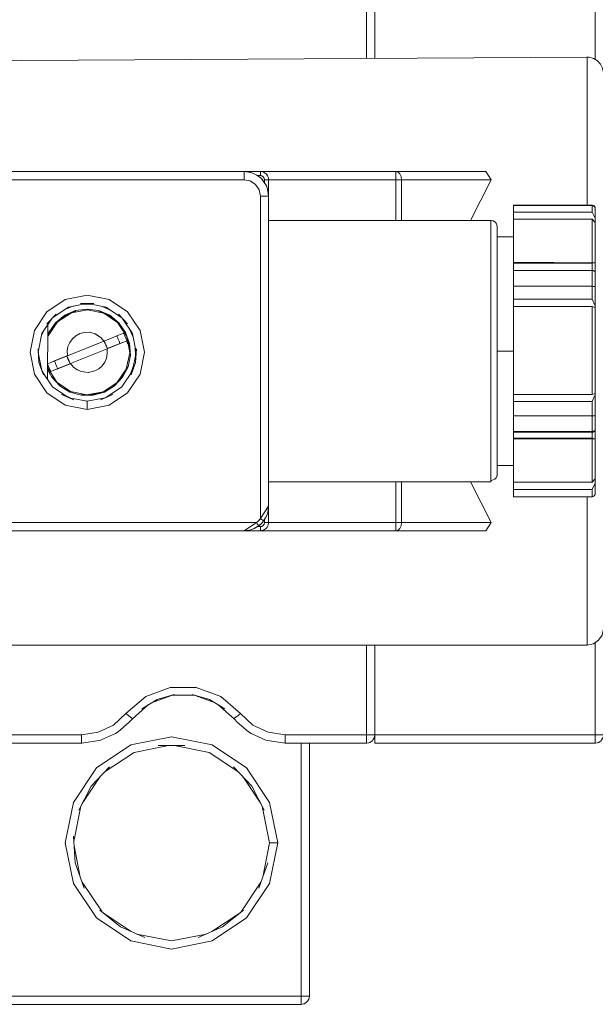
# Model space of a CAD drawing. Header units: millimetres. Extents: x 53746 to 116821, y -810352 to -765802.
# Tile 54 of 256: x 72025 to 72085, y -790748 to -790645. Entities that reach past the tile are written whole.
import ezdxf

# ---------------------------------------------------------------- set-up
doc = ezdxf.new("R2010")
doc.units = ezdxf.units.MM
doc.header["$MEASUREMENT"] = 0
doc.layers.add('Main Cradle Rails', color=7, linetype='Continuous', lineweight=0)
doc.layers.add('Tank and Accumulators', color=7, linetype='Continuous', lineweight=0)

# ---------------------------------------------------------------- blocks, each defined once
blk = doc.blocks.new('*U57')
at = {"layer": 'Tank and Accumulators', "color": 7, "linetype": 'Continuous', "lineweight": 0}
for p, q in [((-13234.37, -2583.98), (-13233.87, -2584.02)), ((-13233.87, -2584.02), (-13233.87, -2584.02)), ((-13233.84, -2584.03), (-13233.71, -2584.07)), ((-13232.96, -2584.4), (-13232.69, -2584.61)), ((-13232.45, -2584.85), (-13232.24, -2585.12)), ((-13232.34, -2584.04), (-13232.35, -2584.04)), ((-13231.88, -2584.5), (-13231.88, -2584.5)), ((-13210.79, -2589.08), (-13208.65, -2584.83)), ((-13232.67, -2620.1), (-13232.67, -2586.53)), ((-13198.16, -2588.2), (-13206.32, -2588.2)), ((-13198.16, -2588.95), (-13206.32, -2588.95)), ((-13206.32, -2593.52), (-13198.16, -2593.52)), ((-13197.82, -2596.01), (-13197.82, -2596.01)), ((-13198.16, -2597.28), (-13197.82, -2597.96)), ((-13252.07, -2597.98), (-13252.95, -2598.3)), ((-13250.12, -2597.82), (-13251.06, -2597.78)), ((-13248.27, -2598.41), (-13249.12, -2598.02)), ((-13198.16, -2598.02), (-13206.32, -2598.02)), ((-13249.49, -2598.53), (-13249.49, -2598.53)), ((-13254.77, -2599.9), (-13254.83, -2605.62)), ((-13253.93, -2599.77), (-13253.93, -2599.77)), ((-13246.29, -2600.38), (-13245.9, -2601.23)), ((-13255.43, -2601), (-13255.17, -2600.51)), ((-13249.87, -2600.88), (-13249.5, -2601.12)), ((-13246.75, -2600.76), (-13246.75, -2600.77)), ((-13252.7, -2602.21), (-13252.78, -2602.66)), ((-13252.75, -2603.17), (-13248.95, -2601.64)), ((-13248.63, -2602.44), (-13252.43, -2603.97)), ((-13248.91, -2601.62), (-13248.95, -2601.64)), ((-13248.81, -2601.89), (-13248.95, -2601.64)), ((-13248.75, -2602.02), (-13248.81, -2601.89)), ((-13248.61, -2602.37), (-13248.74, -2602.05)), ((-13248.63, -2602.44), (-13248.6, -2602.94)), ((-13245.66, -2603.18), (-13245.7, -2602.24)), ((-13255.76, -2602.98), (-13255.79, -2602.78)), ((-13255.78, -2602.83), (-13255.41, -2604.69)), ((-13252.8, -2603.18), (-13252.75, -2603.17)), ((-13252.78, -2602.67), (-13252.78, -2602.67)), ((-13248.6, -2602.94), (-13248.6, -2602.94)), ((-13245.6, -2602.83), (-13245.97, -2604.69)), ((-13206.32, -2602.68), (-13208.02, -2602.68)), ((-13255.71, -2603.85), (-13255.72, -2603.76)), ((-13255.7, -2603.88), (-13255.71, -2603.85)), ((-13254.82, -2604.46), (-13254.8, -2604.46)), ((-13254.8, -2604.46), (-13254.81, -2604.37)), ((-13252.43, -2603.97), (-13252.47, -2603.99)), ((-13252.1, -2604.35), (-13252.1, -2604.35)), ((-13249.49, -2604.52), (-13249.48, -2604.52)), ((-13249.15, -2604.22), (-13248.87, -2603.84)), ((-13249.15, -2604.22), (-13249.15, -2604.22)), ((-13246.51, -2604.29), (-13246.51, -2604.3)), ((-13246.18, -2605.06), (-13245.86, -2604.18)), ((-13255.17, -2605.1), (-13255.44, -2604.57)), ((-13250.56, -2604.89), (-13250.45, -2604.86)), ((-13254.26, -2606.43), (-13254.32, -2606.38)), ((-13253.49, -2606.25), (-13253.5, -2606.24)), ((-13252.98, -2607.29), (-13252.46, -2607.55)), ((-13252.55, -2607.53), (-13252.6, -2607.52)), ((-13248.92, -2606.88), (-13248.93, -2606.88)), ((-13248.87, -2607.54), (-13248.41, -2607.3)), ((-13248.73, -2607.49), (-13248.87, -2607.54)), ((-13198.16, -2607.18), (-13197.82, -2607.08)), ((-13250.67, -2607.9), (-13250.81, -2607.88)), ((-13208.02, -2607.63), (-13208.02, -2611.8)), ((-13206.32, -2607.92), (-13198.16, -2607.92)), ((-13198.03, -2611), (-13197.92, -2610.96)), ((-13197.85, -2610.94), (-13197.92, -2610.96)), ((-13198.16, -2611.75), (-13206.32, -2611.75)), ((-13198.16, -2611.8), (-13198.16, -2616.33)), ((-13208.7, -2615.24), (-13208.7, -2616.28)), ((-13208.65, -2620.53), (-13210.79, -2616.27)), ((-13197.82, -2617.49), (-13197.85, -2617.62)), ((-13231.82, -2618.83), (-13231.83, -2618.94)), ((-13234.37, -2621.38), (-13233.09, -2620.53)), ((-13232.84, -2620.87), (-13232.96, -2620.95)), ((-13232.65, -2620.71), (-13232.66, -2620.71)), ((-13231.88, -2620.85), (-13231.88, -2620.85)), ((-13232.96, -2620.95), (-13232.67, -2620.95)), ((-13232.34, -2621.31), (-13232.35, -2621.31)), ((-13198.67, -2633.28), (-13198.67, -2630.95)), ((-13241.92, -2638.52), (-13244.01, -2639.3)), ((-13239.49, -2638.51), (-13241.9, -2638.51)), ((-13237.38, -2639.3), (-13239.47, -2638.52)), ((-13220.83, -2642.95), (-13220.83, -2642.95)), ((-13220.77, -2642.63), (-13220.8, -2642.82)), ((-13246.14, -2643.67), (-13249.73, -2646.06)), ((-13246.14, -2643.67), (-13246.11, -2643.66)), ((-13241.6, -2643.74), (-13238.01, -2644.45)), ((-13238.01, -2644.45), (-13234.91, -2646.52)), ((-13251.21, -2649.78), (-13249.33, -2646.96)), ((-13234.51, -2646.96), (-13232.62, -2649.78)), ((-13231.71, -2649.65), (-13231.78, -2649.53)), ((-13252.12, -2649.65), (-13252.97, -2653.88)), ((-13252.09, -2653.73), (-13251.36, -2650.06)), ((-13251.41, -2657.44), (-13252.05, -2654.18)), ((-13230.87, -2653.88), (-13230.87, -2653.92)), ((-13249.15, -2661.06), (-13251.23, -2657.95)), ((-13232.61, -2657.95), (-13234.68, -2661.06)), ((-13234.1, -2661.69), (-13231.71, -2658.1)), ((-13246.11, -2663.11), (-13249.04, -2661.15)), ((-13234.79, -2661.15), (-13237.72, -2663.11)), ((-13236.6, -2662.62), (-13236.53, -2662.56)), ((-13246.14, -2664.08), (-13246.11, -2664.09)), ((-13241.92, -2664.93), (-13237.69, -2664.08)), ((-13237.69, -2664.08), (-13237.66, -2664.06)), ((-13227.6, -2670.02), (-13227.57, -2669.83)), ((-13227.82, -2670.43), (-13227.81, -2670.42))]:
    blk.add_line(p, q, dxfattribs=at)
at = {"layer": 'Tank and Accumulators', "color": 7, "linetype": 'Continuous', "lineweight": 0, "flags": 128}
for points in [[(-13197, -2562.54), (-13197, -2562.54), (-13197.03, -2562.4), (-13197.16, -2562.19), (-13197.42, -2562), (-13197.49, -2561.94), (-13197.59, -2561.91), (-13197.82, -2561.88), (-13220.77, -2561.88), (-13220.77, -2561.94), (-13220.77, -2562.12), (-13220.77, -2562.4), (-13220.77, -2562.73), (-13220.77, -2572.21)], [(-13220.77, -2562.73), (-13220.83, -2562.73), (-13221.02, -2562.73), (-13221.29, -2562.73), (-13221.62, -2562.73), (-13221.62, -2572.21)], [(-13197.82, -2562.73), (-13197.82, -2562.73), (-13197.82, -2572.32)], [(-13275.17, -2572.53), (-13275.17, -2572.53), (-13198.69, -2572.08)], [(-13198.68, -2572.08), (-13198.67, -2572.08), (-13198.44, -2572.09), (-13197.99, -2572.22), (-13197.6, -2572.46), (-13197.28, -2572.79), (-13197.07, -2573.21), (-13196.97, -2573.66), (-13196.97, -2573.78), (-13196.97, -2575.96)], [(-13198.67, -2587.5), (-13198.67, -2581.04), (-13198.67, -2574.4), (-13198.67, -2572.08)], [(-13234.37, -2583.98), (-13234.37, -2583.98), (-13234.37, -2584.04), (-13234.37, -2584.22), (-13234.37, -2584.5), (-13234.37, -2584.83), (-13267.94, -2584.83), (-13268.1, -2584.95), (-13268.24, -2585.1), (-13268.37, -2585.25), (-13269.22, -2586.53), (-13269.22, -2586.53)], [(-13268.18, -2584.51), (-13268.18, -2584.51), (-13268.12, -2584.58), (-13268.04, -2584.7), (-13267.94, -2584.83), (-13266.68, -2583.98), (-13234.37, -2583.98)], [(-13234.37, -2583.98), (-13234.37, -2583.98), (-13233.68, -2584.08), (-13233.39, -2584.17), (-13233.39, -2584.17)], [(-13231.82, -2586.53), (-13231.82, -2584.83), (-13231.84, -2584.65), (-13231.88, -2584.5), (-13231.92, -2584.44), (-13232.05, -2584.25), (-13232.07, -2584.22), (-13232.23, -2584.1), (-13232.34, -2584.04), (-13232.44, -2584.01), (-13232.67, -2583.98), (-13234.37, -2583.98)], [(-13232.67, -2583.98), (-13232.67, -2583.98), (-13218.57, -2583.98), (-13209.22, -2583.98), (-13209.22, -2583.98)], [(-13232.66, -2583.98), (-13232.67, -2583.98), (-13232.67, -2584.01), (-13232.67, -2584.1), (-13232.67, -2584.24), (-13232.67, -2584.4)], [(-13217.97, -2589.08), (-13217.97, -2584.83), (-13218.02, -2584.5), (-13218.15, -2584.22), (-13218.34, -2584.04), (-13218.57, -2583.98), (-13218.57, -2584.04), (-13218.57, -2584.22), (-13218.57, -2584.5), (-13218.57, -2584.83), (-13218.35, -2584.83), (-13218.15, -2584.83), (-13217.97, -2584.83), (-13208.65, -2584.83), (-13209.22, -2583.98)], [(-13231.82, -2586.53), (-13231.82, -2586.53), (-13231.88, -2586.53), (-13232.07, -2586.53), (-13232.34, -2586.53), (-13232.67, -2586.53), (-13232.8, -2585.87), (-13233.17, -2585.32), (-13233.72, -2584.95), (-13234.37, -2584.83)], [(-13233.46, -2584.15), (-13233.4, -2584.17), (-13233.39, -2584.17), (-13233.4, -2584.17)], [(-13232.56, -2584.73), (-13232.57, -2584.72), (-13233.05, -2584.35), (-13233.39, -2584.17), (-13232.96, -2584.4), (-13232.96, -2584.4)], [(-13232.24, -2585.12), (-13232.24, -2584.83), (-13232.28, -2584.66), (-13232.37, -2584.52), (-13232.51, -2584.43), (-13232.67, -2584.4), (-13232.96, -2584.4)], [(-13232.57, -2584.72), (-13232.57, -2584.72), (-13232.69, -2584.61), (-13232.68, -2584.61)], [(-13232.46, -2584.84), (-13232.45, -2584.85), (-13232.57, -2584.72), (-13232.51, -2584.79), (-13232.11, -2585.36), (-13232.01, -2585.55), (-13232.01, -2585.55), (-13231.88, -2586)], [(-13232.24, -2584.83), (-13232.08, -2584.83), (-13231.94, -2584.83), (-13231.85, -2584.83), (-13231.82, -2584.83), (-13231.82, -2584.82)], [(-13231.82, -2584.83), (-13218.57, -2584.83), (-13218.57, -2589.08)], [(-13232.24, -2585.12), (-13232.24, -2585.12), (-13232.13, -2585.33)], [(-13232.02, -2585.53), (-13232.01, -2585.55), (-13232.01, -2585.55)], [(-13231.88, -2586.01), (-13232.01, -2585.55), (-13232.01, -2585.55)], [(-13231.82, -2586.52), (-13231.82, -2586.53), (-13231.88, -2586.01)], [(-13231.87, -2586.03), (-13231.87, -2586.03), (-13231.82, -2586.53), (-13231.82, -2597.94), (-13231.82, -2597.94)], [(-13206.32, -2587.52), (-13206.32, -2587.5), (-13198.16, -2587.5), (-13198.11, -2587.5), (-13198.02, -2587.52), (-13197.94, -2587.57), (-13197.88, -2587.64), (-13197.84, -2587.72), (-13197.82, -2587.81), (-13197.82, -2587.84), (-13197.82, -2587.86), (-13197.82, -2588.83), (-13197.82, -2588.99), (-13197.82, -2589.15), (-13197.82, -2589.29), (-13197.82, -2593.48)], [(-13206.32, -2593.42), (-13206.32, -2588.95), (-13206.32, -2588.65), (-13206.32, -2588.39), (-13206.32, -2588.2), (-13206.32, -2587.52), (-13206.32, -2587.52)], [(-13198.16, -2587.52), (-13198.16, -2587.52), (-13206.32, -2587.52)], [(-13198.16, -2587.5), (-13198.16, -2587.5), (-13198.16, -2587.52)], [(-13197.82, -2587.86), (-13197.85, -2587.73), (-13197.92, -2587.62), (-13198.03, -2587.55), (-13198.16, -2587.52), (-13198.16, -2588.2), (-13197.82, -2588.83)], [(-13231.82, -2589.08), (-13231.82, -2589.08), (-13208.7, -2589.08), (-13208.61, -2589.08), (-13208.43, -2589.13), (-13208.27, -2589.23), (-13208.14, -2589.36), (-13208.06, -2589.53), (-13208.02, -2589.76), (-13208.02, -2590.74)], [(-13208.7, -2589.08), (-13208.7, -2590.11), (-13208.7, -2593.06), (-13208.7, -2597.47), (-13208.7, -2597.47)], [(-13197.82, -2589.29), (-13198.16, -2588.95), (-13198.16, -2593.47)], [(-13208.02, -2590.74), (-13208.02, -2593.54), (-13208.02, -2597.72)], [(-13208.02, -2590.78), (-13208.02, -2590.78), (-13206.32, -2590.78), (-13206.32, -2590.78)], [(-13206.32, -2611.12), (-13206.32, -2611.05), (-13206.32, -2610.49), (-13206.32, -2609.96), (-13206.32, -2609.42), (-13206.32, -2607.92), (-13206.32, -2607.63), (-13206.32, -2607.37), (-13206.32, -2607.18), (-13206.32, -2598.02), (-13206.32, -2597.83), (-13206.32, -2597.57), (-13206.32, -2597.28), (-13206.32, -2595.93), (-13206.32, -2595.36), (-13206.32, -2594.81), (-13206.32, -2594.27), (-13206.32, -2593.52), (-13206.32, -2593.42), (-13197.82, -2593.48), (-13197.82, -2594.52), (-13197.82, -2595.01), (-13197.82, -2595.5), (-13197.82, -2596.01), (-13197.82, -2597.96), (-13197.82, -2597.96)], [(-13198.16, -2594.27), (-13198.16, -2594.27), (-13198.16, -2594.81), (-13198.16, -2595.36), (-13198.16, -2595.93), (-13198.16, -2597.28), (-13206.32, -2597.28)], [(-13197.82, -2594.52), (-13197.85, -2594.43), (-13197.92, -2594.34), (-13198.03, -2594.29), (-13198.16, -2594.27), (-13206.32, -2594.27)], [(-13197.82, -2593.48), (-13197.82, -2593.48), (-13198.16, -2593.52), (-13198.16, -2594.27)], [(-13197.82, -2596.01), (-13197.85, -2595.98), (-13197.92, -2595.95), (-13198.03, -2595.94), (-13198.16, -2595.93), (-13206.32, -2595.93)], [(-13250.69, -2607.9), (-13250.69, -2607.9), (-13250.69, -2607.97), (-13250.69, -2608.15), (-13250.69, -2608.43), (-13250.69, -2608.75), (-13248.41, -2608.3), (-13246.48, -2607.01), (-13245.19, -2605.08), (-13244.74, -2602.8), (-13245.19, -2600.53), (-13246.48, -2598.6), (-13248.41, -2597.31), (-13250.69, -2596.85), (-13252.97, -2597.31), (-13254.9, -2598.6), (-13256.19, -2600.53), (-13256.64, -2602.8), (-13256.19, -2605.08), (-13254.9, -2607.01), (-13252.97, -2608.3), (-13250.69, -2608.75)], [(-13254.82, -2604.59), (-13254.37, -2605.4), (-13253.53, -2606.3), (-13252.49, -2606.94), (-13251.3, -2607.27), (-13250.08, -2607.27), (-13248.89, -2606.94), (-13247.85, -2606.3), (-13247.01, -2605.4), (-13246.44, -2604.31), (-13246.19, -2603.11), (-13246.28, -2601.89), (-13246.69, -2600.73), (-13247.4, -2599.73), (-13248.35, -2598.95), (-13249.47, -2598.46), (-13250.69, -2598.3), (-13251.91, -2598.46), (-13253.03, -2598.95), (-13253.98, -2599.73), (-13254.69, -2600.73), (-13254.78, -2600.97)], [(-13254.78, -2601.15), (-13254.76, -2601.07), (-13253.79, -2599.64), (-13252.34, -2598.7), (-13250.65, -2598.38), (-13248.96, -2598.73), (-13247.53, -2599.7), (-13246.58, -2601.15), (-13246.26, -2602.85), (-13246.62, -2604.54), (-13247.59, -2605.97), (-13249.04, -2606.91), (-13250.73, -2607.23), (-13252.43, -2606.88), (-13253.85, -2605.9), (-13254.8, -2604.46)], [(-13252.64, -2598.09), (-13252.64, -2598.09), (-13254.25, -2599.17)], [(-13250.77, -2597.72), (-13252.64, -2598.09), (-13252.64, -2598.09)], [(-13251.37, -2597.72), (-13251.39, -2597.72), (-13249.99, -2597.72), (-13250.01, -2597.72)], [(-13247.13, -2599.17), (-13248.74, -2598.09), (-13250.61, -2597.72)], [(-13231.82, -2597.94), (-13231.82, -2597.94), (-13231.82, -2601.07), (-13231.82, -2604.28), (-13231.82, -2607.41), (-13231.82, -2607.41)], [(-13208.7, -2597.47), (-13208.7, -2602.68), (-13208.7, -2607.88), (-13208.7, -2607.88)], [(-13208.02, -2597.72), (-13208.02, -2597.73), (-13208.02, -2602.68), (-13208.02, -2607.61)], [(-13197.82, -2598.13), (-13198.16, -2598.02), (-13198.16, -2607.18), (-13206.32, -2607.18)], [(-13197.82, -2597.96), (-13197.82, -2598.04), (-13197.82, -2598.1), (-13197.82, -2598.13), (-13197.82, -2607.08), (-13197.82, -2607.11), (-13197.82, -2607.16), (-13197.82, -2607.24)], [(-13254.34, -2599.26), (-13255.4, -2600.85), (-13255.79, -2602.79)], [(-13254.87, -2599.83), (-13254.88, -2599.84), (-13253.93, -2598.82), (-13253.94, -2598.83)], [(-13251.89, -2598.53), (-13251.89, -2598.53), (-13252.34, -2598.7), (-13253, -2599.01), (-13253.79, -2599.64), (-13253.93, -2599.77)], [(-13248.21, -2599.15), (-13248.38, -2599.01), (-13248.96, -2598.73), (-13249.49, -2598.53)], [(-13248.39, -2599.01), (-13248.38, -2599.01), (-13247.53, -2599.7), (-13247.45, -2599.77), (-13247.46, -2599.76)], [(-13246.51, -2599.83), (-13246.5, -2599.84), (-13247.45, -2598.82), (-13247.44, -2598.83)], [(-13247.04, -2599.26), (-13245.98, -2600.85), (-13245.98, -2600.85)], [(-13254.63, -2600.77), (-13254.63, -2600.76), (-13254.76, -2601.07), (-13254.78, -2601.12)], [(-13252.23, -2601.39), (-13252.23, -2601.39), (-13252.51, -2601.77), (-13252.51, -2601.77)], [(-13251.89, -2601.08), (-13251.89, -2601.08), (-13252.23, -2601.39), (-13252.23, -2601.39)], [(-13251.89, -2601.08), (-13251.47, -2600.86), (-13251.47, -2600.86)], [(-13250.44, -2600.72), (-13250.44, -2600.72), (-13251.02, -2600.73), (-13251.47, -2600.86), (-13251.47, -2600.86)], [(-13250.44, -2600.72), (-13250.44, -2600.72), (-13249.87, -2600.88), (-13249.28, -2601.26)], [(-13249.87, -2600.88), (-13249.87, -2600.88), (-13250.33, -2600.75)], [(-13246.9, -2600.81), (-13247.44, -2601.03), (-13248.15, -2601.32), (-13248.95, -2601.64), (-13249.28, -2601.26), (-13249.28, -2601.26)], [(-13247.62, -2601.1), (-13247.49, -2601.36), (-13247.38, -2601.63), (-13247.3, -2601.9)], [(-13246.9, -2600.81), (-13246.9, -2600.81), (-13246.77, -2601.07), (-13246.66, -2601.34), (-13246.57, -2601.61), (-13246.57, -2601.61)], [(-13246.26, -2603.1), (-13246.26, -2603.11), (-13246.26, -2602.85), (-13246.34, -2601.9), (-13246.58, -2601.15), (-13246.75, -2600.76)], [(-13245.98, -2600.85), (-13245.98, -2600.85), (-13245.59, -2602.79)], [(-13255.81, -2602.48), (-13255.81, -2602.45), (-13255.71, -2603.85), (-13255.25, -2605.16), (-13255.25, -2605.15)], [(-13248.95, -2601.64), (-13248.95, -2601.64), (-13252.75, -2603.17), (-13254.48, -2603.86), (-13254.81, -2603.99), (-13254.81, -2603.97)], [(-13254.48, -2604.8), (-13254.16, -2604.67), (-13252.43, -2603.97), (-13248.63, -2602.44)], [(-13252.51, -2601.77), (-13252.7, -2602.21), (-13252.7, -2602.21)], [(-13248.95, -2601.64), (-13248.95, -2601.64), (-13248.95, -2601.64)], [(-13246.9, -2601.74), (-13247.3, -2601.9), (-13248.59, -2602.42), (-13248.91, -2601.62), (-13248.9, -2601.63)], [(-13248.81, -2601.89), (-13248.7, -2602.16), (-13248.59, -2602.42), (-13248.63, -2602.44)], [(-13248.63, -2602.44), (-13246.9, -2601.74), (-13246.57, -2601.61), (-13246.48, -2601.93), (-13246.49, -2601.92)], [(-13245.57, -2602.48), (-13245.57, -2602.45), (-13245.67, -2603.85)], [(-13254.48, -2603.86), (-13254.08, -2603.7), (-13252.8, -2603.18), (-13252.8, -2603.18)], [(-13252.67, -2603.6), (-13252.47, -2603.99), (-13252.57, -2603.72), (-13252.68, -2603.45), (-13252.8, -2603.18), (-13252.67, -2603.6)], [(-13252.75, -2603.17), (-13252.78, -2602.66), (-13252.78, -2602.66)], [(-13252.76, -2603.27), (-13252.67, -2603.6), (-13252.51, -2603.9)], [(-13252.76, -2603.28), (-13252.63, -2603.59), (-13252.51, -2603.89)], [(-13248.87, -2603.84), (-13248.68, -2603.4), (-13248.68, -2603.4)], [(-13248.6, -2602.94), (-13248.6, -2602.94), (-13248.68, -2603.4), (-13248.68, -2603.4)], [(-13254.72, -2604.27), (-13254.72, -2604.27), (-13254.76, -2604.13), (-13254.81, -2603.99), (-13254.81, -2603.99)], [(-13254.8, -2604.46), (-13254.8, -2604.46), (-13254.76, -2604.44), (-13254.71, -2604.42), (-13254.66, -2604.4)], [(-13254.72, -2604.27), (-13254.66, -2604.4), (-13254.61, -2604.54), (-13254.55, -2604.67), (-13254.48, -2604.8)], [(-13252.47, -2603.99), (-13252.47, -2603.99), (-13253.76, -2604.51), (-13254.16, -2604.67)], [(-13253.76, -2604.51), (-13253.89, -2604.25), (-13254, -2603.98), (-13254.08, -2603.7)], [(-13252.1, -2604.35), (-13252.1, -2604.35), (-13252.43, -2603.97)], [(-13252.1, -2604.35), (-13252.1, -2604.35), (-13251.73, -2604.62), (-13251.73, -2604.62)], [(-13249.91, -2604.74), (-13249.49, -2604.53), (-13249.49, -2604.53)], [(-13249.15, -2604.22), (-13249.15, -2604.22), (-13249.49, -2604.53), (-13249.49, -2604.53)], [(-13247.88, -2606.24), (-13247.89, -2606.25), (-13247.59, -2605.97), (-13247.06, -2605.36), (-13246.62, -2604.54), (-13246.51, -2604.29)], [(-13245.67, -2603.85), (-13246.13, -2605.16), (-13246.13, -2605.15)], [(-13245.68, -2603.88), (-13245.67, -2603.85), (-13245.66, -2603.76)], [(-13255.38, -2604.79), (-13254.3, -2606.41), (-13252.71, -2607.47)], [(-13254.16, -2604.67), (-13254.48, -2604.8), (-13254.48, -2604.8)], [(-13254.31, -2605.37), (-13254.32, -2605.36), (-13253.85, -2605.9), (-13253.49, -2606.25)], [(-13251.73, -2604.62), (-13251.73, -2604.62), (-13251.29, -2604.81), (-13250.58, -2604.89), (-13250.58, -2604.89)], [(-13249.91, -2604.74), (-13250.58, -2604.89), (-13250.58, -2604.89)], [(-13246, -2604.79), (-13247.08, -2606.41), (-13247.08, -2606.41)], [(-13248.67, -2607.47), (-13247.08, -2606.41), (-13247.08, -2606.41)], [(-13252.09, -2607.74), (-13252.07, -2607.74), (-13253.36, -2607.19), (-13253.34, -2607.2)], [(-13252.57, -2607.53), (-13250.69, -2607.9), (-13248.81, -2607.53)], [(-13251.29, -2607.2), (-13251.29, -2607.2), (-13250.73, -2607.23), (-13250.09, -2607.2), (-13249.04, -2606.91), (-13248.92, -2606.88)], [(-13249.97, -2607.17), (-13250.09, -2607.2), (-13250.09, -2607.2)], [(-13249.29, -2607.74), (-13249.31, -2607.74), (-13248.02, -2607.19), (-13248.04, -2607.2)], [(-13231.82, -2607.41), (-13231.82, -2618.83), (-13231.82, -2618.83)], [(-13197.82, -2607.24), (-13197.82, -2607.24), (-13197.82, -2609.34), (-13197.82, -2609.85), (-13197.82, -2610.34), (-13197.82, -2610.83), (-13197.83, -2610.87), (-13197.85, -2610.94), (-13197.82, -2610.83), (-13197.82, -2611.8), (-13206.32, -2611.86), (-13206.32, -2611.75), (-13206.32, -2611.12)], [(-13197.82, -2609.34), (-13197.85, -2609.37), (-13197.92, -2609.4), (-13198.03, -2609.41), (-13198.16, -2609.42), (-13198.16, -2607.92), (-13197.82, -2607.24)], [(-13208.7, -2607.88), (-13208.7, -2612.29), (-13208.7, -2615.24), (-13208.7, -2615.24)], [(-13197.92, -2611.03), (-13198.03, -2611.1), (-13198.16, -2611.12), (-13198.16, -2611.09), (-13198.16, -2611.01), (-13198.16, -2610.49), (-13198.16, -2609.96), (-13198.16, -2609.42), (-13206.32, -2609.42)], [(-13198.03, -2611), (-13198.16, -2611.01), (-13206.32, -2611.05)], [(-13206.32, -2611.12), (-13198.16, -2611.12), (-13198.16, -2611.75), (-13197.82, -2611.8), (-13197.82, -2611.8)], [(-13197.92, -2611.03), (-13197.85, -2610.94), (-13197.82, -2610.83)], [(-13208.02, -2611.81), (-13208.02, -2614.61), (-13208.02, -2615.6), (-13208.03, -2615.65), (-13208.06, -2615.7)], [(-13206.32, -2617.85), (-13206.32, -2617.83), (-13206.32, -2617.08), (-13206.32, -2616.88), (-13206.32, -2616.63), (-13206.32, -2616.33), (-13206.32, -2611.86)], [(-13197.82, -2611.8), (-13197.82, -2615.98), (-13197.82, -2616.13), (-13197.82, -2616.29), (-13197.82, -2616.44), (-13197.82, -2617.49), (-13197.82, -2617.51), (-13197.84, -2617.62)], [(-13206.32, -2614.58), (-13206.32, -2614.58), (-13208.02, -2614.58), (-13208.02, -2614.58)], [(-13208.06, -2615.7), (-13208.06, -2615.7), (-13208.14, -2615.86), (-13208.27, -2616), (-13208.43, -2616.09), (-13208.61, -2616.14), (-13208.7, -2616.28), (-13231.82, -2616.27), (-13231.82, -2616.27)], [(-13218.57, -2616.27), (-13218.57, -2620.53), (-13231.82, -2620.53), (-13231.82, -2620.53)], [(-13209.22, -2621.38), (-13208.65, -2620.53), (-13217.97, -2620.53), (-13217.97, -2616.27)], [(-13197.82, -2615.98), (-13198.16, -2616.33), (-13206.32, -2616.33)], [(-13197.82, -2616.44), (-13198.16, -2617.08), (-13206.32, -2617.08)], [(-13198.16, -2617.08), (-13198.16, -2617.83), (-13206.32, -2617.83)], [(-13198.03, -2617.8), (-13198.16, -2617.85), (-13206.32, -2617.85)], [(-13198.03, -2617.8), (-13198.16, -2617.83), (-13198.16, -2617.83)], [(-13198.16, -2617.83), (-13198.16, -2617.85), (-13198.16, -2617.85)], [(-13197.84, -2617.62), (-13197.85, -2617.62), (-13197.92, -2617.73), (-13198.03, -2617.8), (-13198.03, -2617.8)], [(-13232.48, -2620.54), (-13232.33, -2620.36), (-13232.36, -2620.34), (-13232.43, -2620.28), (-13232.54, -2620.2), (-13232.67, -2620.1), (-13231.82, -2618.83), (-13231.82, -2618.83)], [(-13232.33, -2620.36), (-13232.33, -2620.36), (-13232.15, -2620.03), (-13231.98, -2619.68), (-13231.86, -2619.27), (-13231.82, -2618.83), (-13231.82, -2618.83)], [(-13232.32, -2621.3), (-13232.33, -2621.3), (-13232.14, -2621.18), (-13232.07, -2621.13), (-13231.98, -2621.01), (-13231.88, -2620.85), (-13231.87, -2620.81), (-13231.83, -2620.58), (-13231.82, -2620.53), (-13231.82, -2618.83)], [(-13198.67, -2630.95), (-13198.67, -2630.95), (-13198.67, -2624.31), (-13198.67, -2617.85)], [(-13231.86, -2619.28), (-13231.87, -2619.32), (-13232.01, -2619.8), (-13232.24, -2620.23)], [(-13266.67, -2621.38), (-13266.67, -2621.38), (-13267.94, -2620.53), (-13233.09, -2620.53), (-13233.09, -2620.52)], [(-13232.84, -2620.87), (-13232.84, -2620.87), (-13233.26, -2621.1)], [(-13233.09, -2620.52), (-13232.94, -2620.4), (-13232.8, -2620.26)], [(-13232.66, -2620.71), (-13232.84, -2620.87), (-13232.86, -2620.84), (-13232.91, -2620.77), (-13233, -2620.66), (-13233.09, -2620.53)], [(-13232.88, -2620.34), (-13233.01, -2620.5), (-13232.8, -2620.26)], [(-13232.7, -2620.75), (-13232.69, -2620.74), (-13232.84, -2620.86)], [(-13232.8, -2620.26), (-13232.67, -2620.1), (-13232.79, -2620.24)], [(-13232.65, -2620.71), (-13232.69, -2620.74), (-13232.69, -2620.74)], [(-13232.67, -2621.37), (-13232.67, -2621.38), (-13232.67, -2621.34), (-13232.67, -2621.25), (-13232.67, -2621.11), (-13232.67, -2620.95), (-13232.51, -2620.92), (-13232.37, -2620.83), (-13232.28, -2620.69), (-13232.24, -2620.53), (-13232.24, -2620.23)], [(-13232.48, -2620.54), (-13232.48, -2620.54), (-13232.65, -2620.71), (-13232.65, -2620.71)], [(-13232.44, -2620.49), (-13232.45, -2620.5), (-13232.48, -2620.54)], [(-13232.45, -2620.51), (-13232.45, -2620.5), (-13232.33, -2620.36)], [(-13232.33, -2620.36), (-13232.24, -2620.23), (-13232.25, -2620.24)], [(-13232.24, -2620.53), (-13232.08, -2620.53), (-13231.94, -2620.53), (-13231.85, -2620.53), (-13231.82, -2620.53), (-13231.82, -2620.53)], [(-13218.57, -2621.38), (-13218.57, -2621.31), (-13218.57, -2621.13), (-13218.57, -2620.85), (-13218.57, -2620.53)], [(-13218.57, -2620.53), (-13218.57, -2620.53), (-13218.35, -2620.53), (-13218.15, -2620.53), (-13217.97, -2620.53), (-13218.02, -2620.85), (-13218.15, -2621.13), (-13218.34, -2621.31), (-13218.57, -2621.38)], [(-13233.26, -2621.1), (-13233.26, -2621.1), (-13233.42, -2621.18), (-13233.59, -2621.25), (-13233.77, -2621.3), (-13233.98, -2621.34), (-13234.18, -2621.36), (-13234.37, -2621.38), (-13266.67, -2621.38), (-13266.67, -2621.38)], [(-13234.37, -2621.38), (-13232.67, -2621.38), (-13232.55, -2621.36), (-13232.34, -2621.31), (-13232.3, -2621.28)], [(-13234.36, -2621.37), (-13234.37, -2621.38), (-13234.37, -2621.37)], [(-13233.8, -2621.3), (-13233.87, -2621.33), (-13234.01, -2621.34)], [(-13232.96, -2620.95), (-13233.4, -2621.18), (-13233.56, -2621.23)], [(-13209.22, -2621.38), (-13209.22, -2621.38), (-13218.57, -2621.38), (-13232.67, -2621.38)], [(-13196.97, -2629.39), (-13196.97, -2631.58), (-13197.1, -2632.23), (-13197.47, -2632.78), (-13198.02, -2633.15), (-13198.67, -2633.28), (-13275.17, -2633.28), (-13275.17, -2633.28)], [(-13197.82, -2633.01), (-13197.82, -2642.63), (-13220.77, -2642.63)], [(-13221.62, -2633.27), (-13221.62, -2642.63), (-13221.29, -2642.63), (-13221.02, -2642.63), (-13220.83, -2642.63), (-13220.77, -2642.63)], [(-13220.77, -2633.27), (-13220.77, -2642.63), (-13220.77, -2642.95), (-13220.77, -2643.23), (-13220.77, -2643.41), (-13220.77, -2643.48), (-13197.82, -2643.48), (-13197.59, -2643.44), (-13197.49, -2643.41), (-13197.22, -2643.23), (-13197.16, -2643.16), (-13197.03, -2642.95), (-13197, -2642.82), (-13197, -2642.82)], [(-13246.04, -2640.9), (-13246.04, -2640.9), (-13246.19, -2640.78), (-13246.4, -2640.61), (-13246.66, -2640.41), (-13244.6, -2638.63), (-13242.06, -2637.68), (-13239.34, -2637.68), (-13236.79, -2638.63), (-13234.74, -2640.41), (-13234.99, -2640.61)], [(-13245, -2639.9), (-13245.01, -2639.9), (-13243.42, -2638.94), (-13243.1, -2638.85)], [(-13241.68, -2638.45), (-13241.63, -2638.44), (-13243.42, -2638.94), (-13243.43, -2638.94)], [(-13236.39, -2639.9), (-13236.38, -2639.9), (-13237.97, -2638.94), (-13239.77, -2638.44), (-13239.71, -2638.45)], [(-13238.29, -2638.85), (-13237.97, -2638.94), (-13237.97, -2638.94)], [(-13244.31, -2639.48), (-13245.99, -2640.94), (-13246.33, -2641.31), (-13247.48, -2642.31), (-13247.76, -2642.48), (-13249.3, -2643.18), (-13249.46, -2643.22), (-13251.29, -2643.48), (-13304.07, -2643.48), (-13307.11, -2644.08)], [(-13220.8, -2642.82), (-13220.8, -2642.82), (-13220.83, -2642.95), (-13220.96, -2643.16), (-13221.02, -2643.23), (-13221.29, -2643.41), (-13221.39, -2643.44), (-13221.62, -2643.48), (-13230.1, -2643.48), (-13231.93, -2643.22), (-13232.1, -2643.18), (-13233.63, -2642.48), (-13233.92, -2642.31), (-13235.07, -2641.31), (-13235.4, -2640.94), (-13237.08, -2639.48)], [(-13246.66, -2640.41), (-13247.95, -2641.6), (-13249.54, -2642.36), (-13251.29, -2642.63), (-13251.29, -2642.95), (-13251.29, -2643.23), (-13251.29, -2643.41), (-13251.29, -2643.48), (-13251.25, -2643.47)], [(-13246, -2640.94), (-13245.99, -2640.94), (-13246.04, -2640.9)], [(-13234.99, -2640.61), (-13234.99, -2640.61), (-13235.21, -2640.78), (-13235.35, -2640.9), (-13235.4, -2640.94), (-13235.4, -2640.94)], [(-13230.1, -2642.63), (-13231.85, -2642.36), (-13233.44, -2641.6), (-13234.74, -2640.41)], [(-13424.77, -2643.48), (-13424.77, -2643.48), (-13424.77, -2669.83), (-13424.7, -2670.15), (-13424.61, -2670.32), (-13424.52, -2670.43), (-13424.38, -2670.53), (-13424.24, -2670.61), (-13424.09, -2670.65), (-13423.92, -2670.68), (-13228.42, -2670.68), (-13228.19, -2670.64), (-13228.09, -2670.61), (-13227.82, -2670.43), (-13227.76, -2670.36), (-13227.63, -2670.15), (-13227.6, -2670.02), (-13227.6, -2670.02)], [(-13423.92, -2643.48), (-13423.92, -2669.83), (-13228.42, -2669.83), (-13228.42, -2669.83)], [(-13251.29, -2642.63), (-13304.07, -2642.63), (-13304.07, -2642.95), (-13304.07, -2643.23), (-13304.07, -2643.41), (-13304.07, -2643.48), (-13304.07, -2643.48)], [(-13241.95, -2642.83), (-13241.92, -2642.83), (-13246.14, -2643.67)], [(-13234.1, -2646.06), (-13237.69, -2643.67), (-13241.92, -2642.83)], [(-13230.15, -2643.47), (-13230.1, -2643.48), (-13230.1, -2643.41), (-13230.1, -2643.23), (-13230.1, -2642.95), (-13230.1, -2642.63), (-13221.62, -2642.63), (-13221.62, -2642.63)], [(-13227.57, -2669.83), (-13227.57, -2669.83), (-13227.63, -2669.83), (-13227.82, -2669.83), (-13228.09, -2669.83), (-13228.42, -2669.83), (-13228.42, -2643.48)], [(-13227.57, -2669.83), (-13227.57, -2669.83), (-13227.57, -2643.48), (-13227.57, -2643.48)], [(-13221.62, -2642.63), (-13221.62, -2642.95), (-13221.62, -2643.23), (-13221.62, -2643.41), (-13221.62, -2643.48), (-13221.61, -2643.47)], [(-13196.97, -2642.63), (-13197.03, -2642.63), (-13197.22, -2642.63), (-13197.49, -2642.63), (-13197.82, -2642.63), (-13197.82, -2642.95), (-13197.82, -2643.23), (-13197.82, -2643.41), (-13197.82, -2643.48), (-13197.81, -2643.47)], [(-13248.92, -2646.52), (-13245.82, -2644.45), (-13242.23, -2643.74)], [(-13243.31, -2643.74), (-13243.31, -2643.74), (-13240.52, -2643.74), (-13240.53, -2643.74)], [(-13252.11, -2649.62), (-13252.12, -2649.65), (-13249.73, -2646.06), (-13249.75, -2646.09)], [(-13248.38, -2645.94), (-13248.37, -2645.94), (-13250.27, -2647.98), (-13250.29, -2648)], [(-13232.28, -2650.44), (-13232.27, -2650.45), (-13233.56, -2647.98), (-13235.46, -2645.94), (-13235.46, -2645.94)], [(-13234.06, -2646.13), (-13234.1, -2646.06), (-13231.71, -2649.65)], [(-13251.56, -2650.45), (-13251.56, -2650.45), (-13250.27, -2647.98), (-13250.27, -2647.97)], [(-13232.47, -2650.06), (-13231.72, -2653.88), (-13232.42, -2657.44)], [(-13231.72, -2653.88), (-13231.72, -2653.88), (-13231.65, -2653.88), (-13231.47, -2653.88), (-13231.19, -2653.88), (-13230.87, -2653.88), (-13231.71, -2649.65)], [(-13251.93, -2655.94), (-13251.93, -2655.96), (-13252.12, -2653.18), (-13252.12, -2653.18)], [(-13252.95, -2653.94), (-13252.97, -2653.88), (-13252.12, -2658.1), (-13252.13, -2658.06)], [(-13231.7, -2658.06), (-13231.71, -2658.1), (-13230.87, -2653.88)], [(-13251.93, -2655.97), (-13251.93, -2655.96), (-13251, -2658.58), (-13251, -2658.58)], [(-13232.83, -2658.58), (-13232.83, -2658.58), (-13231.9, -2655.96), (-13231.9, -2655.96)], [(-13252.12, -2658.1), (-13249.73, -2661.69), (-13246.14, -2664.08)], [(-13249.38, -2660.87), (-13249.39, -2660.86), (-13247.23, -2662.62), (-13244.68, -2663.73), (-13244.68, -2663.73)], [(-13234.44, -2660.86), (-13234.44, -2660.86), (-13236.6, -2662.62)], [(-13234.13, -2661.71), (-13234.1, -2661.69), (-13237.69, -2664.08)], [(-13247.22, -2662.62), (-13247.23, -2662.62), (-13247.3, -2662.56)], [(-13239.15, -2663.73), (-13239.15, -2663.73), (-13236.6, -2662.62), (-13236.6, -2662.62)], [(-13238.3, -2663.36), (-13241.92, -2664.08), (-13245.53, -2663.36)], [(-13241.96, -2664.92), (-13241.92, -2664.93), (-13246.14, -2664.08)], [(-13228.42, -2669.83), (-13228.42, -2670.15), (-13228.42, -2670.43), (-13228.42, -2670.61), (-13228.42, -2670.68), (-13228.41, -2670.67)]]:
    blk.add_lwpolyline(points, dxfattribs=at)

msp = doc.modelspace()

# ---------------------------------------------------------------- block references
at = {"layer": 'Main Cradle Rails', "color": 7, "linetype": 'Continuous', "lineweight": 0}
msp.add_blockref('*U57', (85283.05, -788076.95), dxfattribs=at)

doc.saveas('drawing.dxf')
